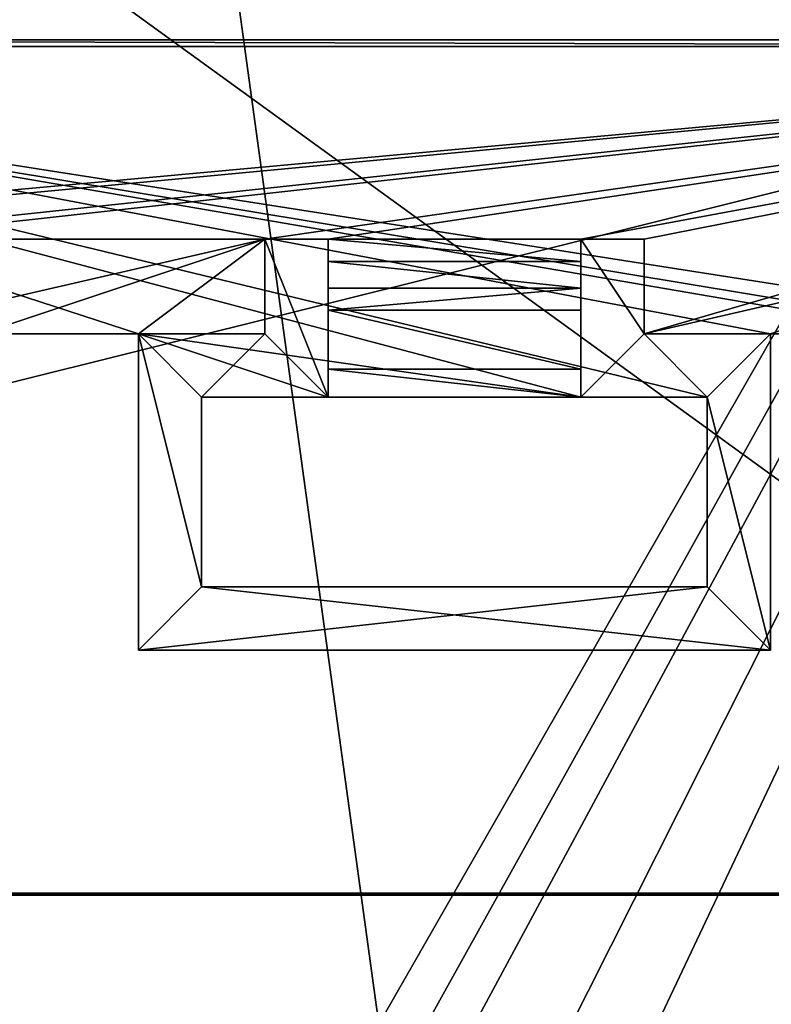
# Model space of a CAD drawing. Extents: x -200 to 200, y -702 to 625.
# Tile 75 of 256: x -118 to -106, y -685 to -669. Entities that reach past the tile are written whole.
import ezdxf

# ---------------------------------------------------------------- set-up
doc = ezdxf.new("R2010")
doc.units = 0
doc.header["$LTSCALE"] = 4.479492
for name, color, linetype in [('205', 7, 'CONTINUOUS'), ('28', 7, 'CONTINUOUS'), ('515', 7, 'CONTINUOUS'), ('550', 7, 'CONTINUOUS'), ('573', 7, 'CONTINUOUS'), ('600', 7, 'CONTINUOUS'), ('652', 7, 'CONTINUOUS'), ('745', 7, 'CONTINUOUS'), ('748', 7, 'CONTINUOUS'), ('749', 7, 'CONTINUOUS'), ('751', 7, 'CONTINUOUS'), ('753', 7, 'CONTINUOUS'), ('754', 7, 'CONTINUOUS'), ('756', 7, 'CONTINUOUS'), ('758', 7, 'CONTINUOUS'), ('769', 7, 'CONTINUOUS'), ('773', 7, 'CONTINUOUS'), ('779', 7, 'CONTINUOUS'), ('783', 7, 'CONTINUOUS'), ('784', 7, 'CONTINUOUS'), ('788', 7, 'CONTINUOUS'), ('790', 7, 'CONTINUOUS'), ('791', 7, 'CONTINUOUS'), ('797', 7, 'CONTINUOUS'), ('801', 7, 'CONTINUOUS'), ('803', 7, 'CONTINUOUS'), ('805', 7, 'CONTINUOUS'), ('812', 7, 'CONTINUOUS'), ('823', 7, 'CONTINUOUS'), ('827', 7, 'CONTINUOUS'), ('829', 7, 'CONTINUOUS'), ('834', 7, 'CONTINUOUS')]:
    doc.layers.add(name, color=color, linetype=linetype)

msp = doc.modelspace()

# ---------------------------------------------------------------- linework, layer by layer
at = {"layer": '205', "color": 7, "linetype": 'CONTINUOUS'}
for points in [[(-121.94, -691.733, 9.913), (-90.003, -690.279, 10.492), (-119.302, -639.974, 7.074), (-121.94, -691.733, 9.913)], [(-119.302, -639.974, 7.074), (-90.003, -690.279, 10.492), (-88.575, -665.509, 8.513), (-119.302, -639.974, 7.074)]]:
    msp.add_3dface(points, dxfattribs=at)
at = {"layer": '28', "color": 7, "linetype": 'CONTINUOUS'}
for points in [[(-112.355, -685.217, 7.365), (-127.705, -692.114, 8.161), (-118.559, -640.112, 5.02), (-112.355, -685.217, 7.365)], [(-87.074, -641.096, 4.514), (-112.355, -685.217, 7.365), (-118.559, -640.112, 5.02), (-87.074, -641.096, 4.514)], [(-111.6, -685.217, 7.361), (-112.355, -685.217, 7.365), (-87.074, -641.096, 4.514), (-111.6, -685.217, 7.361)], [(-110.845, -685.217, 7.36), (-111.6, -685.217, 7.361), (-87.074, -641.096, 4.514), (-110.845, -685.217, 7.36)], [(-110.841, -688.263, 7.55), (-110.845, -685.217, 7.36), (-87.074, -641.096, 4.514), (-110.841, -688.263, 7.55)], [(-110.838, -691.308, 7.74), (-110.841, -688.263, 7.55), (-87.074, -641.096, 4.514), (-110.838, -691.308, 7.74)], [(-100.327, -690.848, 7.943), (-110.838, -691.308, 7.74), (-87.074, -641.096, 4.514), (-100.327, -690.848, 7.943)]]:
    msp.add_3dface(points, dxfattribs=at)
at = {"layer": '515', "color": 7, "linetype": 'CONTINUOUS'}
for points in [[(-82.181, -683.177, -21.568), (-150.611, -683.177, -21.568), (-82.181, -683.177, -21.166), (-82.181, -683.177, -21.568)], [(-82.181, -683.177, -21.166), (-150.611, -683.177, -21.568), (-150.567, -683.177, -21.166), (-82.181, -683.177, -21.166)]]:
    msp.add_3dface(points, dxfattribs=at)
at = {"layer": '550', "color": 7, "linetype": 'CONTINUOUS'}
for points in [[(-158.33, -638.734, 1.202), (-158.33, -695.069, -4.719), (-80.545, -695.069, -4.719), (-158.33, -638.734, 1.202)], [(-80.545, -638.734, 1.202), (-158.33, -638.734, 1.202), (-80.545, -695.069, -4.719), (-80.545, -638.734, 1.202)]]:
    msp.add_3dface(points, dxfattribs=at)
at = {"layer": '573', "color": 7, "linetype": 'CONTINUOUS'}
for points in [[(-82.5, -695.13, -22.824), (-175.657, -695.13, -22.824), (-150.611, -683.177, -21.568), (-82.5, -695.13, -22.824)], [(-82.181, -683.177, -21.568), (-82.5, -695.13, -22.824), (-150.611, -683.177, -21.568), (-82.181, -683.177, -21.568)]]:
    msp.add_3dface(points, dxfattribs=at)
at = {"layer": '600', "color": 7, "linetype": 'CONTINUOUS'}
for points in [[(-93.769, -668.98, -19.975), (-150.567, -683.146, -21.464), (-128.469, -668.98, -19.975), (-93.769, -668.98, -19.975)], [(-82.138, -683.146, -21.464), (-150.567, -683.146, -21.464), (-93.769, -668.98, -19.975), (-82.138, -683.146, -21.464)]]:
    msp.add_3dface(points, dxfattribs=at)
at = {"layer": '652', "color": 7, "linetype": 'CONTINUOUS'}
for points in [[(-150.567, -683.177, -21.166), (-150.567, -683.146, -21.464), (-82.138, -683.146, -21.464), (-150.567, -683.177, -21.166)], [(-82.181, -683.177, -21.166), (-150.567, -683.177, -21.166), (-82.138, -683.146, -21.464), (-82.181, -683.177, -21.166)]]:
    msp.add_3dface(points, dxfattribs=at)
at = {"layer": '745', "color": 7, "linetype": 'CONTINUOUS'}
for points in [[(-116.16, -674.3, -17.619), (-116.16, -674.3, -18.624), (-116.16, -679.3, -20.758), (-116.16, -674.3, -17.619)], [(-116.16, -674.3, -18.624), (-116.16, -674.3, -20.233), (-116.16, -679.3, -20.758), (-116.16, -674.3, -18.624)], [(-116.16, -679.3, -18.144), (-116.16, -674.3, -17.619), (-116.16, -679.3, -20.758), (-116.16, -679.3, -18.144)]]:
    msp.add_3dface(points, dxfattribs=at)
at = {"layer": '748', "color": 7, "linetype": 'CONTINUOUS'}
for points in [[(-106.16, -679.3, -20.758), (-116.16, -679.3, -18.144), (-116.16, -679.3, -20.758), (-106.16, -679.3, -20.758)], [(-106.16, -679.3, -18.144), (-116.16, -679.3, -18.144), (-106.16, -679.3, -20.758), (-106.16, -679.3, -18.144)]]:
    msp.add_3dface(points, dxfattribs=at)
at = {"layer": '749', "color": 7, "linetype": 'CONTINUOUS'}
for points in [[(-113.16, -673.922, -18.886), (-113.16, -673.577, -18.85), (-109.16, -673.577, -18.85), (-113.16, -673.922, -18.886)], [(-113.16, -673.922, -18.886), (-109.16, -673.577, -18.85), (-109.16, -673.922, -18.886), (-113.16, -673.922, -18.886)]]:
    msp.add_3dface(points, dxfattribs=at)
at = {"layer": '751', "color": 7, "linetype": 'CONTINUOUS'}
for points in [[(-114.16, -672.8, -20.075), (-113.16, -675.3, -20.338), (-114.16, -674.3, -20.233), (-114.16, -672.8, -20.075)], [(-113.16, -672.8, -20.075), (-113.16, -675.3, -20.338), (-114.16, -672.8, -20.075), (-113.16, -672.8, -20.075)], [(-109.16, -672.8, -20.075), (-108.16, -674.3, -20.233), (-109.16, -675.3, -20.338), (-109.16, -672.8, -20.075)], [(-108.16, -672.8, -20.075), (-108.16, -674.3, -20.233), (-109.16, -672.8, -20.075), (-108.16, -672.8, -20.075)], [(-114.16, -674.3, -20.233), (-115.16, -675.3, -20.338), (-116.16, -674.3, -20.233), (-114.16, -674.3, -20.233)], [(-116.16, -674.3, -20.233), (-115.16, -678.3, -20.653), (-116.16, -679.3, -20.758), (-116.16, -674.3, -20.233)], [(-115.16, -675.3, -20.338), (-115.16, -678.3, -20.653), (-116.16, -674.3, -20.233), (-115.16, -675.3, -20.338)], [(-113.16, -675.3, -20.338), (-115.16, -675.3, -20.338), (-114.16, -674.3, -20.233), (-113.16, -675.3, -20.338)], [(-109.16, -675.3, -20.338), (-108.16, -674.3, -20.233), (-107.16, -675.3, -20.338), (-109.16, -675.3, -20.338)], [(-108.16, -674.3, -20.233), (-106.16, -674.3, -20.233), (-107.16, -675.3, -20.338), (-108.16, -674.3, -20.233)], [(-106.16, -674.3, -20.233), (-106.16, -679.3, -20.758), (-107.16, -675.3, -20.338), (-106.16, -674.3, -20.233)], [(-107.16, -675.3, -20.338), (-106.16, -679.3, -20.758), (-107.16, -678.3, -20.653), (-107.16, -675.3, -20.338)], [(-115.16, -678.3, -20.653), (-107.16, -678.3, -20.653), (-116.16, -679.3, -20.758), (-115.16, -678.3, -20.653)], [(-107.16, -678.3, -20.653), (-106.16, -679.3, -20.758), (-116.16, -679.3, -20.758), (-107.16, -678.3, -20.653)]]:
    msp.add_3dface(points, dxfattribs=at)
at = {"layer": '753', "color": 7, "linetype": 'CONTINUOUS'}
for points in [[(-113.16, -675.3, -20.338), (-113.16, -672.8, -20.075), (-113.16, -673.922, -18.886), (-113.16, -675.3, -20.338)], [(-113.16, -672.8, -20.075), (-113.16, -672.8, -18.466), (-113.16, -673.154, -18.727), (-113.16, -672.8, -20.075)], [(-113.16, -673.922, -18.886), (-113.16, -672.8, -20.075), (-113.16, -673.577, -18.85), (-113.16, -673.922, -18.886)], [(-113.16, -673.577, -18.85), (-113.16, -672.8, -20.075), (-113.16, -673.154, -18.727), (-113.16, -673.577, -18.85)], [(-113.16, -674.858, -18.599), (-113.16, -675.3, -20.338), (-113.16, -673.922, -18.886), (-113.16, -674.858, -18.599)], [(-113.16, -675.3, -17.724), (-113.16, -675.3, -20.338), (-113.16, -674.858, -18.599), (-113.16, -675.3, -17.724)]]:
    msp.add_3dface(points, dxfattribs=at)
at = {"layer": '754', "color": 7, "linetype": 'CONTINUOUS'}
for points in [[(-106.16, -674.3, -17.619), (-103.66, -674.3, -17.619), (-130.136, -669.751, -17.14), (-106.16, -674.3, -17.619)], [(-130.136, -669.751, -17.14), (-116.16, -674.3, -17.619), (-109.16, -675.3, -17.724), (-130.136, -669.751, -17.14)], [(-118.66, -674.3, -17.619), (-116.16, -674.3, -17.619), (-130.136, -669.751, -17.14), (-118.66, -674.3, -17.619)], [(-106.16, -674.3, -17.619), (-130.136, -669.751, -17.14), (-107.16, -675.3, -17.724), (-106.16, -674.3, -17.619)], [(-103.66, -674.3, -17.619), (-96.66, -675.3, -17.724), (-130.136, -669.751, -17.14), (-103.66, -674.3, -17.619)], [(-107.16, -675.3, -17.724), (-130.136, -669.751, -17.14), (-109.16, -675.3, -17.724), (-107.16, -675.3, -17.724)], [(-96.66, -675.3, -17.724), (-94.66, -675.3, -17.724), (-130.136, -669.751, -17.14), (-96.66, -675.3, -17.724)], [(-130.136, -669.751, -17.14), (-94.66, -675.3, -17.724), (-92.184, -669.751, -17.14), (-130.136, -669.751, -17.14)], [(-113.16, -675.3, -17.724), (-116.16, -674.3, -17.619), (-115.16, -675.3, -17.724), (-113.16, -675.3, -17.724)], [(-109.16, -675.3, -17.724), (-116.16, -674.3, -17.619), (-113.16, -675.3, -17.724), (-109.16, -675.3, -17.724)], [(-116.16, -674.3, -17.619), (-115.16, -678.3, -18.039), (-115.16, -675.3, -17.724), (-116.16, -674.3, -17.619)], [(-116.16, -674.3, -17.619), (-116.16, -679.3, -18.144), (-115.16, -678.3, -18.039), (-116.16, -674.3, -17.619)], [(-106.16, -679.3, -18.144), (-106.16, -674.3, -17.619), (-107.16, -675.3, -17.724), (-106.16, -679.3, -18.144)], [(-107.16, -678.3, -18.039), (-106.16, -679.3, -18.144), (-107.16, -675.3, -17.724), (-107.16, -678.3, -18.039)], [(-116.16, -679.3, -18.144), (-106.16, -679.3, -18.144), (-115.16, -678.3, -18.039), (-116.16, -679.3, -18.144)], [(-115.16, -678.3, -18.039), (-106.16, -679.3, -18.144), (-107.16, -678.3, -18.039), (-115.16, -678.3, -18.039)]]:
    msp.add_3dface(points, dxfattribs=at)
at = {"layer": '756', "color": 7, "linetype": 'CONTINUOUS'}
for points in [[(-108.16, -674.3, -18.624), (-108.16, -674.3, -20.233), (-108.16, -672.8, -20.075), (-108.16, -674.3, -18.624)], [(-108.16, -672.8, -18.466), (-108.16, -674.3, -18.624), (-108.16, -672.8, -20.075), (-108.16, -672.8, -18.466)]]:
    msp.add_3dface(points, dxfattribs=at)
at = {"layer": '758', "color": 7, "linetype": 'CONTINUOUS'}
for points in [[(-106.16, -674.3, -17.619), (-106.16, -674.3, -18.624), (-103.66, -674.3, -18.624), (-106.16, -674.3, -17.619)], [(-103.66, -674.3, -17.619), (-106.16, -674.3, -17.619), (-103.66, -674.3, -18.624), (-103.66, -674.3, -17.619)]]:
    msp.add_3dface(points, dxfattribs=at)
at = {"layer": '769', "color": 7, "linetype": 'CONTINUOUS'}
for points in [[(-109.16, -672.8, -20.075), (-109.16, -675.3, -20.338), (-109.16, -674.859, -18.598), (-109.16, -672.8, -20.075)], [(-109.16, -672.8, -20.075), (-109.16, -673.577, -18.85), (-109.16, -673.154, -18.727), (-109.16, -672.8, -20.075)], [(-109.16, -673.922, -18.886), (-109.16, -672.8, -20.075), (-109.16, -674.859, -18.598), (-109.16, -673.922, -18.886)], [(-109.16, -672.8, -18.466), (-109.16, -672.8, -20.075), (-109.16, -673.154, -18.727), (-109.16, -672.8, -18.466)], [(-109.16, -673.577, -18.85), (-109.16, -672.8, -20.075), (-109.16, -673.922, -18.886), (-109.16, -673.577, -18.85)], [(-109.16, -675.3, -20.338), (-109.16, -675.3, -17.724), (-109.16, -674.859, -18.598), (-109.16, -675.3, -20.338)]]:
    msp.add_3dface(points, dxfattribs=at)
at = {"layer": '773', "color": 7, "linetype": 'CONTINUOUS'}
for points in [[(-114.16, -674.3, -18.624), (-114.16, -672.8, -20.075), (-114.16, -674.3, -20.233), (-114.16, -674.3, -18.624)], [(-114.16, -674.3, -18.624), (-114.16, -672.8, -18.466), (-114.16, -672.8, -20.075), (-114.16, -674.3, -18.624)]]:
    msp.add_3dface(points, dxfattribs=at)
at = {"layer": '779', "color": 7, "linetype": 'CONTINUOUS'}
for points in [[(-114.16, -672.8, -18.466), (-113.16, -672.8, -18.466), (-113.16, -672.8, -20.075), (-114.16, -672.8, -18.466)], [(-114.16, -672.8, -18.466), (-113.16, -672.8, -20.075), (-114.16, -672.8, -20.075), (-114.16, -672.8, -18.466)]]:
    msp.add_3dface(points, dxfattribs=at)
at = {"layer": '783', "color": 7, "linetype": 'CONTINUOUS'}
for points in [[(-115.16, -675.3, -17.724), (-115.16, -678.3, -18.039), (-115.16, -675.3, -20.338), (-115.16, -675.3, -17.724)], [(-115.16, -678.3, -18.039), (-115.16, -678.3, -20.653), (-115.16, -675.3, -20.338), (-115.16, -678.3, -18.039)]]:
    msp.add_3dface(points, dxfattribs=at)
at = {"layer": '784', "color": 7, "linetype": 'CONTINUOUS'}
for points in [[(-108.16, -674.3, -18.624), (-106.16, -674.3, -18.624), (-108.16, -674.3, -20.233), (-108.16, -674.3, -18.624)], [(-106.16, -674.3, -18.624), (-106.16, -674.3, -20.233), (-108.16, -674.3, -20.233), (-106.16, -674.3, -18.624)]]:
    msp.add_3dface(points, dxfattribs=at)
at = {"layer": '788', "color": 7, "linetype": 'CONTINUOUS'}
for points in [[(-92.184, -669.751, -17.14), (-92.184, -669.647, -18.135), (-130.136, -669.647, -18.135), (-92.184, -669.751, -17.14)], [(-130.136, -669.751, -17.14), (-92.184, -669.751, -17.14), (-130.136, -669.647, -18.135), (-130.136, -669.751, -17.14)]]:
    msp.add_3dface(points, dxfattribs=at)
at = {"layer": '790', "color": 7, "linetype": 'CONTINUOUS'}
for points in [[(-92.184, -669.647, -18.135), (-126.66, -672.8, -18.466), (-130.136, -669.647, -18.135), (-92.184, -669.647, -18.135)], [(-125.66, -672.8, -18.466), (-126.66, -672.8, -18.466), (-92.184, -669.647, -18.135), (-125.66, -672.8, -18.466)], [(-121.66, -672.8, -18.466), (-125.66, -672.8, -18.466), (-92.184, -669.647, -18.135), (-121.66, -672.8, -18.466)], [(-120.66, -672.8, -18.466), (-121.66, -672.8, -18.466), (-92.184, -669.647, -18.135), (-120.66, -672.8, -18.466)], [(-114.16, -672.8, -18.466), (-120.66, -672.8, -18.466), (-92.184, -669.647, -18.135), (-114.16, -672.8, -18.466)], [(-113.16, -672.8, -18.466), (-114.16, -672.8, -18.466), (-92.184, -669.647, -18.135), (-113.16, -672.8, -18.466)], [(-109.16, -672.8, -18.466), (-113.16, -672.8, -18.466), (-92.184, -669.647, -18.135), (-109.16, -672.8, -18.466)], [(-108.16, -672.8, -18.466), (-109.16, -672.8, -18.466), (-92.184, -669.647, -18.135), (-108.16, -672.8, -18.466)], [(-108.16, -674.3, -18.624), (-108.16, -672.8, -18.466), (-92.184, -669.647, -18.135), (-108.16, -674.3, -18.624)], [(-101.66, -672.8, -18.466), (-108.16, -674.3, -18.624), (-92.184, -669.647, -18.135), (-101.66, -672.8, -18.466)], [(-118.66, -674.3, -18.624), (-120.66, -674.3, -18.624), (-114.16, -672.8, -18.466), (-118.66, -674.3, -18.624)], [(-120.66, -674.3, -18.624), (-120.66, -672.8, -18.466), (-114.16, -672.8, -18.466), (-120.66, -674.3, -18.624)], [(-116.16, -674.3, -18.624), (-118.66, -674.3, -18.624), (-114.16, -672.8, -18.466), (-116.16, -674.3, -18.624)], [(-114.16, -674.3, -18.624), (-116.16, -674.3, -18.624), (-114.16, -672.8, -18.466), (-114.16, -674.3, -18.624)], [(-106.16, -674.3, -18.624), (-108.16, -674.3, -18.624), (-101.66, -672.8, -18.466), (-106.16, -674.3, -18.624)], [(-103.66, -674.3, -18.624), (-106.16, -674.3, -18.624), (-101.66, -672.8, -18.466), (-103.66, -674.3, -18.624)]]:
    msp.add_3dface(points, dxfattribs=at)
at = {"layer": '791', "color": 7, "linetype": 'CONTINUOUS'}
for points in [[(-115.16, -678.3, -18.039), (-107.16, -678.3, -18.039), (-115.16, -678.3, -20.653), (-115.16, -678.3, -18.039)], [(-107.16, -678.3, -18.039), (-107.16, -678.3, -20.653), (-115.16, -678.3, -20.653), (-107.16, -678.3, -18.039)]]:
    msp.add_3dface(points, dxfattribs=at)
at = {"layer": '797', "color": 7, "linetype": 'CONTINUOUS'}
for points in [[(-107.16, -675.3, -17.724), (-109.16, -675.3, -20.338), (-107.16, -675.3, -20.338), (-107.16, -675.3, -17.724)], [(-107.16, -675.3, -17.724), (-109.16, -675.3, -17.724), (-109.16, -675.3, -20.338), (-107.16, -675.3, -17.724)]]:
    msp.add_3dface(points, dxfattribs=at)
at = {"layer": '801', "color": 7, "linetype": 'CONTINUOUS'}
for points in [[(-113.16, -675.3, -17.724), (-115.16, -675.3, -17.724), (-115.16, -675.3, -20.338), (-113.16, -675.3, -17.724)], [(-113.16, -675.3, -17.724), (-115.16, -675.3, -20.338), (-113.16, -675.3, -20.338), (-113.16, -675.3, -17.724)]]:
    msp.add_3dface(points, dxfattribs=at)
at = {"layer": '803', "color": 7, "linetype": 'CONTINUOUS'}
for points in [[(-106.16, -674.3, -18.624), (-106.16, -679.3, -18.144), (-106.16, -674.3, -20.233), (-106.16, -674.3, -18.624)], [(-106.16, -674.3, -20.233), (-106.16, -679.3, -18.144), (-106.16, -679.3, -20.758), (-106.16, -674.3, -20.233)], [(-106.16, -674.3, -17.619), (-106.16, -679.3, -18.144), (-106.16, -674.3, -18.624), (-106.16, -674.3, -17.619)]]:
    msp.add_3dface(points, dxfattribs=at)
at = {"layer": '805', "color": 7, "linetype": 'CONTINUOUS'}
for points in [[(-118.66, -674.3, -17.619), (-118.66, -674.3, -18.624), (-116.16, -674.3, -18.624), (-118.66, -674.3, -17.619)], [(-116.16, -674.3, -17.619), (-118.66, -674.3, -17.619), (-116.16, -674.3, -18.624), (-116.16, -674.3, -17.619)]]:
    msp.add_3dface(points, dxfattribs=at)
at = {"layer": '812', "color": 7, "linetype": 'CONTINUOUS'}
for points in [[(-113.16, -674.858, -18.599), (-113.16, -673.922, -18.886), (-109.16, -674.859, -18.598), (-113.16, -674.858, -18.599)], [(-113.16, -673.922, -18.886), (-109.16, -673.922, -18.886), (-109.16, -674.859, -18.598), (-113.16, -673.922, -18.886)], [(-109.16, -675.3, -17.724), (-113.16, -674.858, -18.599), (-109.16, -674.859, -18.598), (-109.16, -675.3, -17.724)], [(-109.16, -675.3, -17.724), (-113.16, -675.3, -17.724), (-113.16, -674.858, -18.599), (-109.16, -675.3, -17.724)]]:
    msp.add_3dface(points, dxfattribs=at)
at = {"layer": '823', "color": 7, "linetype": 'CONTINUOUS'}
for points in [[(-107.16, -678.3, -18.039), (-107.16, -675.3, -17.724), (-107.16, -678.3, -20.653), (-107.16, -678.3, -18.039)], [(-107.16, -675.3, -17.724), (-107.16, -675.3, -20.338), (-107.16, -678.3, -20.653), (-107.16, -675.3, -17.724)]]:
    msp.add_3dface(points, dxfattribs=at)
at = {"layer": '827', "color": 7, "linetype": 'CONTINUOUS'}
for points in [[(-113.16, -673.154, -18.727), (-113.16, -672.8, -18.466), (-109.16, -673.154, -18.727), (-113.16, -673.154, -18.727)], [(-113.16, -672.8, -18.466), (-109.16, -672.8, -18.466), (-109.16, -673.154, -18.727), (-113.16, -672.8, -18.466)], [(-113.16, -673.577, -18.85), (-113.16, -673.154, -18.727), (-109.16, -673.577, -18.85), (-113.16, -673.577, -18.85)], [(-109.16, -673.577, -18.85), (-113.16, -673.154, -18.727), (-109.16, -673.154, -18.727), (-109.16, -673.577, -18.85)]]:
    msp.add_3dface(points, dxfattribs=at)
at = {"layer": '829', "color": 7, "linetype": 'CONTINUOUS'}
for points in [[(-109.16, -672.8, -18.466), (-108.16, -672.8, -18.466), (-108.16, -672.8, -20.075), (-109.16, -672.8, -18.466)], [(-109.16, -672.8, -18.466), (-108.16, -672.8, -20.075), (-109.16, -672.8, -20.075), (-109.16, -672.8, -18.466)]]:
    msp.add_3dface(points, dxfattribs=at)
at = {"layer": '834', "color": 7, "linetype": 'CONTINUOUS'}
for points in [[(-116.16, -674.3, -18.624), (-114.16, -674.3, -18.624), (-116.16, -674.3, -20.233), (-116.16, -674.3, -18.624)], [(-114.16, -674.3, -18.624), (-114.16, -674.3, -20.233), (-116.16, -674.3, -20.233), (-114.16, -674.3, -18.624)]]:
    msp.add_3dface(points, dxfattribs=at)

doc.saveas('drawing.dxf')
